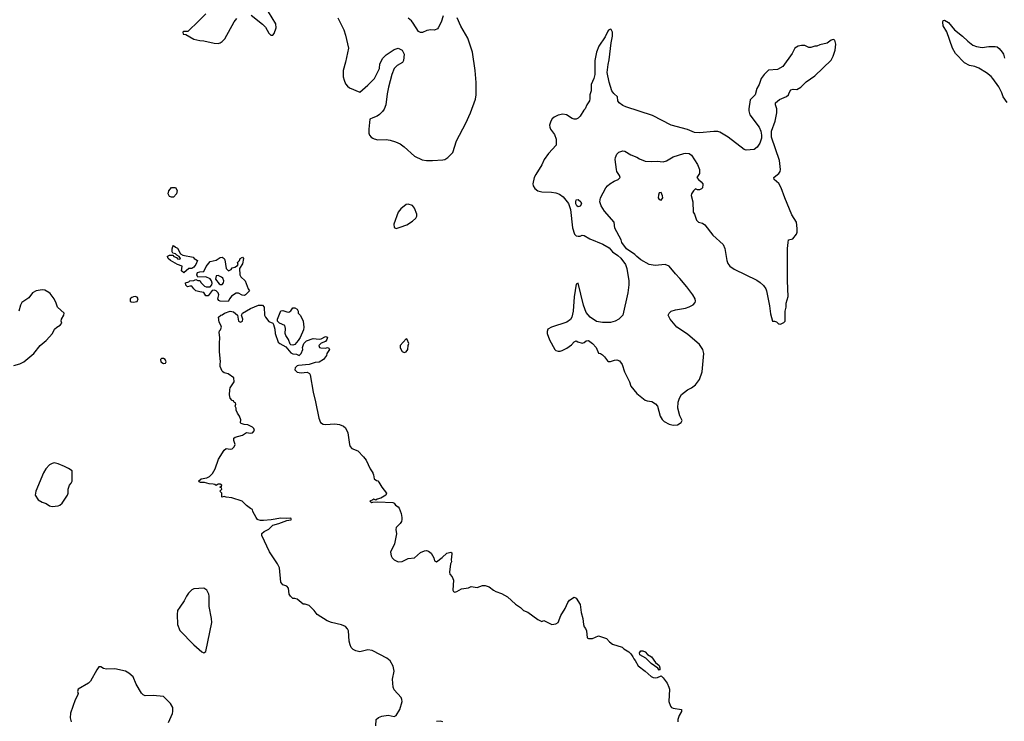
# Model space of a CAD drawing. Header units: inches. Extents: x 2220522 to 2384314, y 721474 to 893490.
# Tile 146 of 256: x 2286508 to 2296242, y 804594 to 811532. Entities that reach past the tile are written whole.
import ezdxf

# ---------------------------------------------------------------- set-up
doc = ezdxf.new("R2010")
doc.units = ezdxf.units.IN
doc.header["$MEASUREMENT"] = 0
for name, color, linetype in [('C2880', 7, 'Continuous'), ('C2881', 7, 'Continuous'), ('C2890', 7, 'Continuous'), ('C2891', 7, 'Continuous')]:
    doc.layers.add(name, color=color, linetype=linetype)

msp = doc.modelspace()

# ---------------------------------------------------------------- linework, layer by layer
at = {"layer": 'C2880', "color": 5}
for points, elevation in [([(2288010, 809775.3), (2287990, 809782), (2287975.3, 809810), (2287982, 809838), (2288010, 809874), (2288050, 809874), (2288063.6, 809843.6), (2288058.8, 809810), (2288030, 809775.3)], 180), ([(2288130, 809029.2), (2288109.4, 809050), (2288113.2, 809093.2), (2288070, 809109.6), (2287999.5, 809150), (2287975.1, 809170), (2287969.4, 809189.4), (2287966, 809190), (2287990, 809202.8), (2288010, 809204.7), (2288022, 809202), (2288032, 809190), (2288059.8, 809179.8), (2288070, 809166.8), (2288090, 809164.7), (2288098, 809170), (2288086, 809190), (2288063.1, 809203.1), (2288050, 809218), (2288022, 809222), (2288015.3, 809235.3), (2288014.6, 809265.4), (2288022, 809290), (2288030, 809298), (2288050, 809282), (2288070, 809274), (2288098, 809218), (2288122, 809202), (2288222, 809182), (2288232, 809170), (2288266, 809150), (2288250.7, 809110), (2288230, 809085.2), (2288210, 809072.3), (2288182, 809070)], 180), ([(2288730, 808803.5), (2288707.5, 808807.5), (2288670, 808826.6), (2288650, 808826.6), (2288602.8, 808797.2), (2288584.8, 808775.2), (2288570, 808746.8), (2288490, 808748.7), (2288476.6, 808756.6), (2288468.3, 808770), (2288478.4, 808810), (2288469.5, 808830), (2288450, 808849.5), (2288430, 808857.2), (2288410, 808855.3), (2288370, 808802), (2288350, 808802), (2288330, 808835.3), (2288290, 808839.3), (2288249, 808850), (2288228.7, 808870), (2288210, 808898), (2288190, 808898), (2288166, 808890), (2288150, 808906), (2288148, 808930), (2288179, 808941), (2288189.4, 808950.6), (2288228.7, 808951.3), (2288250, 808962), (2288270, 808954), (2288290, 808954), (2288302, 808930), (2288336, 808896), (2288350.9, 808890.9), (2288390, 808891), (2288409.4, 808910.6), (2288412.3, 808927.7), (2288405.6, 808950), (2288392, 808970), (2288350, 808989.5), (2288270, 808986), (2288259, 809010), (2288267, 809033), (2288290, 809039.1), (2288330, 809041), (2288353.3, 809090), (2288390, 809141), (2288450, 809154), (2288490, 809178.8), (2288510, 809182.8), (2288531.3, 809170), (2288538, 809158), (2288548.2, 809070), (2288572.7, 809047.3), (2288598.4, 809061.6), (2288610, 809078), (2288635.3, 809084.7), (2288660.4, 809099.6), (2288668, 809110), (2288662, 809130), (2288682, 809150), (2288688, 809170), (2288710, 809184.7), (2288721, 809170), (2288710, 809118), (2288682, 809070), (2288686, 809010), (2288696, 808990), (2288737.3, 808950), (2288766.8, 808870), (2288778.8, 808850), (2288742, 808810)], 180), ([(2288470, 809000.9), (2288450, 808998), (2288445.7, 808965.7), (2288481.2, 808921.2), (2288490, 808914.9), (2288510, 808913.4), (2288524.5, 808930), (2288525.1, 808950), (2288515.2, 808975.2), (2288504.9, 808984.9)], 180), ([(2287650, 808793.2), (2287634, 808790), (2287616.9, 808783.1), (2287602, 808770), (2287602, 808750), (2287610, 808742), (2287630, 808738), (2287670, 808746), (2287681.2, 808770), (2287670, 808788.7)], 220), ([(2289210, 808312.3), (2289190, 808315.1), (2289181.7, 808321.7), (2289166, 808370), (2289139.5, 808410), (2289132, 808430), (2289137.2, 808477.2), (2289128.7, 808508.7), (2289078, 808530), (2289058, 808550), (2289058, 808570), (2289090, 808652), (2289110, 808656), (2289150, 808642.8), (2289170, 808641), (2289190, 808652), (2289210, 808682), (2289230, 808682), (2289252, 808670), (2289262, 808650), (2289262, 808630), (2289285.4, 808605.4), (2289312, 808550), (2289318.8, 808490), (2289313.7, 808466.3), (2289280.7, 808390), (2289261.6, 808358.4), (2289230, 808321.2)], 180), ([(2287930, 808182), (2287910, 808182), (2287901, 808170), (2287904.7, 808150), (2287930, 808132), (2287950, 808134), (2287955.3, 808150), (2287948, 808170)], 220), ([(2286850, 807148.7), (2286830, 807144), (2286804.7, 807130), (2286766.8, 807090), (2286742.8, 807050), (2286667.7, 806870), (2286662.8, 806830), (2286690, 806784.7), (2286730, 806761), (2286770, 806746.8), (2286803.4, 806723.4), (2286830, 806718), (2286890, 806725.3), (2286904, 806730), (2286929, 806750), (2286982, 806830), (2286988.7, 806850), (2286988.7, 806890), (2287002, 806930), (2287018, 806950), (2287026, 806970), (2287028, 807070), (2286990, 807095.3), (2286952.9, 807112.9), (2286890, 807139)], 220), ([(2288330, 805909), (2288230, 805904), (2288210, 805895.3), (2288178.5, 805861.5), (2288157.3, 805830), (2288135.9, 805784.1), (2288090, 805724), (2288070, 805688.7), (2288064.2, 805650), (2288070, 805552), (2288090, 805491), (2288230, 805351), (2288310, 805281), (2288330, 805271.3), (2288350, 805284.7), (2288407.8, 805570), (2288406, 805610), (2288380.7, 805730), (2288381.2, 805830), (2288377.2, 805850), (2288359, 805890)], 220)]:
    msp.add_lwpolyline(points, close=True, dxfattribs=dict(at, elevation=elevation))
for points, elevation in [([(2286450, 808111.6), (2286510.8, 808129.2), (2286550.7, 808149.3), (2286649.6, 808230), (2286709.8, 808310.2), (2286770, 808360.5), (2286834, 808430), (2286854, 808470), (2286874, 808490), (2286909, 808510), (2286924, 808530), (2286919, 808550), (2286922, 808570), (2286944, 808610), (2286948.7, 808630), (2286881.2, 808690), (2286869.3, 808730), (2286849.4, 808770), (2286810, 808822.7), (2286795.2, 808835.2), (2286755.8, 808855.8), (2286730, 808861.3), (2286670.3, 808849.7), (2286634, 808830), (2286598.3, 808781.7), (2286530, 808736), (2286517.1, 808710), (2286499.3, 808650)], 220), ([(2290000, 805289.7), (2289993.2, 805293.2), (2289950, 805299.7), (2289870, 805282), (2289829.9, 805289.9), (2289805, 805305), (2289785.1, 805325.1), (2289773.8, 805350), (2289766.2, 805386.2), (2289758, 805490), (2289749.8, 805509.8), (2289730, 805529.7), (2289690, 805547.8), (2289590, 805570.9), (2289547.5, 805587.5), (2289449.3, 805650), (2289419.3, 805690), (2289370, 805738), (2289331.7, 805751.7), (2289310, 805752.7), (2289250, 805802), (2289230, 805808.7), (2289210, 805809), (2289184, 805830), (2289173.2, 805850), (2289165.2, 805910), (2289149.4, 805929.4), (2289110, 805944), (2289089.6, 805969.6), (2289078, 806110), (2289057.2, 806150), (2288977, 806270), (2288902.7, 806430), (2288902.7, 806450), (2288924, 806470), (2288970, 806494.9), (2289010, 806534.2), (2289070.5, 806549.5), (2289150, 806579.5), (2289190, 806587.2), (2289196.2, 806590), (2289190, 806604), (2289150, 806598.3), (2289090, 806601.2), (2288994.7, 806585.3), (2288918.4, 806578.4), (2288890, 806578.7), (2288865.6, 806585.6), (2288858, 806590), (2288846.6, 806610), (2288814, 806670), (2288808.9, 806688.9), (2288790, 806698), (2288750, 806729), (2288709.3, 806769.3), (2288604.1, 806804.1), (2288549.3, 806809.3), (2288530, 806818), (2288506, 806810), (2288508, 806850), (2288488, 806870), (2288506, 806890), (2288502, 806902), (2288486, 806910), (2288502, 806918), (2288506, 806930), (2288490, 806938), (2288470, 806938), (2288450, 806926), (2288436.4, 806936.4), (2288420.4, 806940.4), (2288383.1, 806943.1), (2288334.8, 806954.8), (2288294.6, 806954.6), (2288281.2, 806961.2), (2288275.3, 806970), (2288301.2, 806990), (2288358, 807002), (2288385.7, 807014.3), (2288416.1, 807043.9), (2288440.7, 807090), (2288473.6, 807186.4), (2288530, 807276), (2288550, 807290.8), (2288590, 807284), (2288610, 807287.3), (2288630, 807306.8), (2288639.3, 807330), (2288625.2, 807370), (2288625.6, 807394.4), (2288638, 807402), (2288710, 807424.7), (2288750, 807451), (2288790, 807442.8), (2288810, 807446), (2288829, 807470), (2288822, 807490), (2288810, 807502), (2288764.7, 807524.7), (2288728.9, 807528.9), (2288698, 807538), (2288690, 807546), (2288694.6, 807574.6), (2288682, 807610), (2288660.9, 807640.9), (2288649.2, 807670), (2288649, 807689), (2288638, 807710), (2288646, 807730), (2288642, 807742), (2288630, 807746), (2288622, 807762), (2288610, 807766), (2288590, 807788), (2288583.2, 807823.2), (2288584.5, 807870), (2288589.5, 807890), (2288628.7, 807950), (2288624, 807990), (2288570, 808029.3), (2288530, 808040.9), (2288517.2, 808050), (2288510, 808057.2), (2288490, 808102), (2288489.7, 808130), (2288495.1, 808150), (2288483.6, 808250), (2288482.9, 808330), (2288487.9, 808387.9), (2288481.2, 808438.8), (2288484, 808456), (2288493.6, 808466.4), (2288502, 808490), (2288498, 808510), (2288480.4, 808540.4), (2288475.3, 808590), (2288495.3, 808610), (2288510, 808614.4), (2288532.7, 808630), (2288590, 808650.9), (2288621.9, 808641.9), (2288663.1, 808610), (2288670, 808551), (2288690, 808540.5), (2288712.3, 808550), (2288715.6, 808570), (2288702, 808610), (2288711.8, 808630), (2288790, 808675.3), (2288870, 808708.9), (2288910, 808708), (2288926, 808690), (2288928.2, 808610), (2288938, 808590), (2288970, 808546), (2289011.1, 808531.1), (2289018.8, 808518.8), (2289030.7, 808470.7), (2289033.4, 808430), (2289064.4, 808344.4), (2289078.8, 808330), (2289138.3, 808298.3), (2289190, 808236), (2289210, 808227.3), (2289246, 808226), (2289270, 808212), (2289290, 808232), (2289308.7, 808270), (2289304, 808290), (2289317, 808330), (2289342.6, 808357.4), (2289410, 808379.3), (2289470, 808373.4), (2289490, 808377.3), (2289530, 808398.8), (2289550, 808392), (2289544, 808370), (2289530, 808348.7), (2289487.3, 808332.7), (2289466, 808310), (2289471.6, 808291.6), (2289485.4, 808285.4), (2289530, 808284.7), (2289550, 808291.3), (2289563.6, 808283.6), (2289571, 808271), (2289544.7, 808230), (2289541, 808210), (2289510.8, 808170), (2289470, 808146.6), (2289430, 808142), (2289370, 808123.7), (2289266.1, 808113.9), (2289250, 808107.6), (2289232.4, 808090), (2289228.4, 808070), (2289250, 808048), (2289290, 808040.9), (2289350, 808046), (2289374.2, 808034.2), (2289381.6, 808021.6), (2289408.9, 807848.9), (2289434.2, 807754.2), (2289464.4, 807590), (2289481.7, 807550), (2289510, 807531.4), (2289530, 807528.2), (2289624, 807536), (2289670.2, 807530.2), (2289710, 807512.4), (2289730, 807494.9), (2289752.7, 807447.3), (2289767.7, 807330), (2289774.8, 807310), (2289792.8, 807292.8), (2289850, 807266.8), (2289907.3, 807210), (2289935.2, 807175.2), (2289974, 807090), (2289998.8, 807050), (2290000, 807047)], 180), ([(2290000, 806784.1), (2289971.3, 806770), (2289990, 806758.8), (2290000, 806759.7)], 180), ([(2287979.3, 804580.7), (2288018, 804670), (2288023.7, 804690), (2288022.7, 804730), (2287999.3, 804770), (2287930, 804839.3), (2287829.5, 804849.5), (2287750, 804847), (2287730, 804856), (2287713.4, 804873.4), (2287659.6, 804959.6), (2287630, 805033.2), (2287589, 805070), (2287554, 805090), (2287450, 805113.6), (2287368, 805108), (2287336.9, 805116.9), (2287310, 805132.3), (2287290, 805132.3), (2287270, 805104), (2287210, 804989.4), (2287189.1, 804970.9), (2287086, 804910), (2287080.7, 804890), (2287084.9, 804870), (2287079.1, 804850), (2287055.6, 804804.4), (2287010, 804675.3), (2287006.4, 804626.4), (2287017.6, 804590)], 220)]:
    msp.add_lwpolyline(points, dxfattribs=dict(at, elevation=elevation))
at = {"layer": 'C2881', "color": 5, "elevation": 220}
for points in [[(2288347.3, 811590), (2288280.9, 811519.1), (2288170, 811415.3), (2288130, 811415.3), (2288122, 811410), (2288124.7, 811390), (2288150, 811384.7), (2288230, 811341), (2288290, 811326), (2288330, 811322.8), (2288430, 811298.8), (2288470, 811297.3), (2288490, 811302.8), (2288510, 811314.8), (2288536.6, 811343.4), (2288629.7, 811510.3), (2288654.9, 811545.1)], [(2288796.7, 811576.7), (2288910, 811486.8), (2288937.1, 811457.1), (2288970, 811398), (2288990, 811378), (2289010, 811378), (2289025.6, 811394.4), (2289043.7, 811450), (2289040.9, 811490), (2288967.3, 811610)], [(2289654.9, 811550), (2289711.2, 811431.2), (2289730, 811378.8), (2289757.7, 811250), (2289729, 811111), (2289707.2, 811030), (2289707.3, 810967.3), (2289714.7, 810934.7), (2289730, 810898.8), (2289750, 810873.4), (2289770, 810857.1), (2289870, 810815.5), (2289950, 810883.1), (2290000, 810934.1)], [(2290000, 810561.4), (2289970.6, 810549.4), (2289958.4, 810450), (2289960.4, 810410), (2289966.4, 810390), (2289984, 810370), (2290000, 810360)]]:
    msp.add_lwpolyline(points, dxfattribs=at)
at = {"layer": 'C2890', "color": 5}
for points, elevation in [([(2291611.7, 810000), (2291593.4, 809970), (2291580.4, 809910), (2291583, 809890), (2291602, 809862), (2291630, 809839.3), (2291669, 809829), (2291765.5, 809825.5), (2291810, 809818.6), (2291845.1, 809805.1), (2291879.8, 809779.8), (2291934.1, 809714.1), (2291955.1, 809655.1), (2291974.1, 809474.1), (2291992.4, 809412.4), (2292010, 809395.8), (2292030, 809391.8), (2292050, 809392.2), (2292070, 809402.4), (2292090, 809398.4), (2292144.4, 809364.4), (2292273.1, 809313.1), (2292334.7, 809274.7), (2292370, 809237.3), (2292421.1, 809201.1), (2292452.4, 809172.4), (2292498, 809110), (2292510.3, 809070.3), (2292531.2, 808950), (2292530.2, 808909.8), (2292518.7, 808830), (2292470.7, 808609.3), (2292430.9, 808569.1), (2292394, 808550), (2292350, 808539), (2292270, 808537.2), (2292210, 808546), (2292149.4, 808590), (2292110, 808637.2), (2292080.5, 808710), (2292030, 808928), (2292010, 808918), (2291989.1, 808790.9), (2291979.2, 808650), (2291965.6, 808590), (2291952.4, 808567.6), (2291918.4, 808541.7), (2291767.3, 808490), (2291730.6, 808470), (2291724.4, 808450), (2291724.4, 808430), (2291744.9, 808364.9), (2291798, 808270), (2291810, 808259.3), (2291830, 808253.7), (2291850, 808253.7), (2291870, 808260.3), (2291916.3, 808283.7), (2291962.3, 808317.7), (2291990, 808346.8), (2292010, 808356), (2292024.7, 808344.7), (2292070, 808332.2), (2292090, 808339.1), (2292110, 808355.5), (2292130, 808359.1), (2292170.7, 808330), (2292206.8, 808290), (2292230, 808234), (2292250, 808231.3), (2292270, 808218), (2292290, 808198), (2292318, 808158), (2292330, 808151), (2292350, 808151), (2292390, 808166), (2292410, 808166.8), (2292437.3, 808157.3), (2292463.4, 808123.4), (2292486, 808050), (2292536.4, 807950), (2292548.4, 807908.4), (2292610, 807836), (2292690, 807771), (2292710, 807762.8), (2292755.9, 807755.9), (2292794.6, 807734.6), (2292814, 807710), (2292840.7, 807610), (2292858.5, 807578.5), (2292878.5, 807558.5), (2292930, 807530.8), (2292970, 807521), (2293010, 807524.7), (2293048, 807550), (2293058, 807570), (2293035.3, 807615.3), (2293013.3, 807690), (2293017.6, 807750), (2293029.6, 807790), (2293050, 807824), (2293081.2, 807850), (2293110, 807870.6), (2293150, 807890.7), (2293190, 807920.7), (2293230, 807974.8), (2293253.7, 808050), (2293271, 808230), (2293261.1, 808270), (2293230, 808319.5), (2293110, 808422.7), (2293004, 808490), (2292939, 808570), (2292918, 808610), (2292928, 808630), (2292950, 808651), (2292990, 808662.8), (2293090, 808680.7), (2293126.8, 808693.2), (2293166.3, 808713.7), (2293185.6, 808734.4), (2293189.2, 808750), (2293186.6, 808770), (2293163.6, 808810), (2293104.7, 808890), (2293034, 808974), (2292990, 809018), (2292930, 809095.6), (2292890, 809111.2), (2292790, 809102), (2292730, 809111.8), (2292650, 809156), (2292610, 809189.3), (2292591.1, 809211.1), (2292506.7, 809266.7), (2292460.9, 809330), (2292454.2, 809354.2), (2292393.2, 809470), (2292385.2, 809530), (2292290, 809637.2), (2292256, 809690), (2292243.7, 809730), (2292249.3, 809770), (2292302, 809870), (2292318, 809890), (2292342.7, 809910), (2292385.2, 809934.8), (2292424, 809950), (2292445.2, 809970), (2292439.3, 809990), (2292432.6, 810000)], 220), ([(2293223.5, 810000), (2293202, 809970), (2293218, 809950), (2293246, 809930), (2293261, 809910), (2293262, 809902), (2293258.8, 809870), (2293250, 809859), (2293229.3, 809849.3), (2293209.1, 809849.1), (2293190, 809858), (2293170, 809838), (2293151.3, 809810), (2293147.3, 809792.7), (2293162.8, 809730), (2293166, 809630), (2293178, 809610), (2293198, 809550), (2293218, 809530), (2293258.7, 809518.7), (2293283.1, 809503.1), (2293360.5, 809400.5), (2293463.7, 809310), (2293479.6, 809270), (2293498.7, 809150), (2293510, 809120.7), (2293530, 809095.5), (2293570, 809066.4), (2293795.2, 808955.3), (2293830, 808933), (2293862.5, 808902.5), (2293885.3, 808870), (2293892.7, 808850), (2293921.1, 808701.1), (2293930, 808622), (2293950, 808551.3), (2293970, 808551.3), (2293990, 808544.7), (2294010, 808524.7), (2294016.4, 808523.6), (2294030, 808522), (2294063.1, 808536.9), (2294074, 808550), (2294076, 808650), (2294086, 808690), (2294086, 808730), (2294105.6, 808794.4), (2294098.4, 808950), (2294099.6, 809270), (2294104.2, 809330), (2294110, 809354), (2294150, 809364.7), (2294189.2, 809410), (2294194.5, 809430), (2294194, 809466), (2294186.6, 809530), (2294141.7, 809601.7), (2294071.4, 809771.4), (2294036.2, 809870), (2294013.4, 809913.4), (2293966, 809950), (2293963.7, 809970), (2294000.9, 810000)], 220), ([(2290000, 807047), (2290006.8, 807030), (2290012, 806990), (2290034.8, 806974.8), (2290050, 806970.8), (2290059.9, 806959.9), (2290087.7, 806907.7), (2290134, 806850), (2290127.3, 806830), (2290079.9, 806800.1), (2290042, 806790), (2290030, 806782), (2290010, 806789), (2290000, 806784.1)], 180), ([(2290000, 806759.7), (2290050, 806764), (2290197.5, 806757.5), (2290212, 806750), (2290222, 806730), (2290250, 806716), (2290259.9, 806699.9), (2290278, 806650), (2290287.3, 806610), (2290287.3, 806590), (2290282.8, 806570), (2290270.5, 806549.5), (2290230.7, 806509.3), (2290227.3, 806490), (2290233.2, 806446.8), (2290214, 806350), (2290174.4, 806265.6), (2290179.1, 806230), (2290190, 806211), (2290210, 806190.8), (2290250, 806170.6), (2290290, 806174), (2290350, 806203.6), (2290410, 806210.6), (2290470, 806263.2), (2290510, 806280.2), (2290530, 806281.2), (2290550, 806275.3), (2290574.8, 806254.8), (2290602.4, 806210), (2290610, 806182), (2290630, 806171.3), (2290685.6, 806214.4), (2290730, 806257.3), (2290770, 806264.7), (2290778.8, 806258.8), (2290781, 806250), (2290774.8, 806190), (2290778, 806170), (2290766, 806150), (2290758.8, 806070), (2290761, 806050), (2290783.5, 806023.5), (2290796.3, 805990), (2290791.1, 805891.1), (2290798, 805878), (2290810, 805871.3), (2290830, 805876), (2290876.6, 805903.4), (2290946.3, 805913.7), (2290970, 805926.8), (2291030, 805918), (2291083.1, 805936.9), (2291110, 805938), (2291150, 805924.7), (2291191.1, 805891.1), (2291216.9, 805876.9), (2291270, 805858), (2291330, 805824.7), (2291410.7, 805750.7), (2291460.7, 805720.7), (2291490, 805691), (2291533.2, 805673.2), (2291630, 805602), (2291670, 805582), (2291691.1, 805591.1), (2291770, 805552), (2291810, 805558), (2291830, 805572), (2291858.6, 805641.4), (2291902, 805710), (2291928.7, 805770), (2291942, 805790), (2291990, 805822), (2292010, 805812), (2292050.4, 805750.4), (2292059.1, 805670), (2292076.3, 805610), (2292081, 805550), (2292087.1, 805527.1), (2292102, 805510), (2292111.3, 805490), (2292118, 805418), (2292130, 805414), (2292170, 805414), (2292230, 805438), (2292310, 805411), (2292339.8, 805379.8), (2292370, 805358), (2292465.4, 805325.4), (2292482, 805310), (2292530, 805282), (2292550, 805262), (2292570, 805232), (2292578, 805210), (2292593.4, 805193.4), (2292622, 805142), (2292690, 805090.3), (2292750, 805035.6), (2292770, 805027), (2292796.3, 805023.7), (2292813.8, 805026.2), (2292850, 805042), (2292870, 805024.7), (2292910, 804972), (2292926, 804930), (2292931, 804910), (2292926, 804790), (2292942, 804742), (2292952, 804730), (2292970, 804722.8), (2293052, 804710), (2293052, 804690), (2293027.7, 804652.3), (2293014.8, 804610), (2293014.8, 804590)], 180), ([(2290029, 804550), (2290034, 804610), (2290054.5, 804630), (2290090, 804644), (2290150, 804654.2), (2290210, 804642), (2290228.8, 804651.2), (2290267.6, 804710), (2290289.7, 804790), (2290287.7, 804810), (2290278.9, 804830), (2290210, 804906.4), (2290201.5, 804930), (2290194.2, 805010), (2290209, 805090), (2290200.3, 805140.3), (2290170.3, 805190.3), (2290139.1, 805219.1), (2290000, 805289.7)], 180), ([(2290690, 804588.7), (2290670, 804594.8), (2290630, 804590.8)], 180)]:
    msp.add_lwpolyline(points, dxfattribs=dict(at, elevation=elevation))
for points, elevation in [([(2292030, 809680.9), (2292017.2, 809690), (2292007.5, 809712.5), (2292005.6, 809730), (2292010, 809750.7), (2292030, 809753), (2292056.3, 809730), (2292060.7, 809710), (2292050, 809689.4)], 220), ([(2292850, 809821.6), (2292830, 809819.5), (2292822.2, 809797.8), (2292820.2, 809770), (2292830, 809753.4), (2292850, 809748.4), (2292865.8, 809770), (2292864.5, 809790)], 220), ([(2290350, 809709), (2290330, 809704), (2290277.5, 809662.5), (2290250.7, 809630), (2290206, 809510), (2290210, 809478), (2290230, 809468.5), (2290270, 809478.7), (2290335.3, 809504.7), (2290390, 809540.2), (2290423.1, 809570), (2290435.1, 809590), (2290435.8, 809610), (2290410, 809669.2), (2290390, 809693.2)], 220), ([(2290330, 808375.3), (2290268.4, 808310), (2290270, 808286), (2290289.1, 808249.1), (2290310, 808241.3), (2290330, 808246.4), (2290346.6, 808270), (2290349.1, 808310.9), (2290355.3, 808330), (2290338, 808370)], 220), ([(2292830, 805099), (2292817.6, 805117.6), (2292750, 805164.2), (2292698.9, 805218.9), (2292639, 805250), (2292634, 805270), (2292648.7, 805290), (2292670, 805290.8), (2292690, 805280.7), (2292714.9, 805254.9), (2292754.9, 805230), (2292795.2, 805175.3), (2292830, 805146), (2292837.5, 805122.5), (2292835.9, 805104.1)], 180)]:
    msp.add_lwpolyline(points, close=True, dxfattribs=dict(at, elevation=elevation))
at = {"layer": 'C2891', "color": 5}
for points, elevation in [([(2290000, 810360), (2290012.3, 810352.3), (2290050, 810344.4), (2290130, 810346.4), (2290170, 810339.3), (2290223.9, 810323.9), (2290270, 810304.4), (2290310, 810275.3), (2290410, 810183.7), (2290487.5, 810147.5), (2290530, 810140.3), (2290590, 810138.7), (2290690, 810145.3), (2290710, 810150.4), (2290740.9, 810170), (2290790, 810218.8), (2290825.5, 810334.5), (2290917.7, 810510), (2290964.5, 810610), (2291014.5, 810745.5), (2291022.4, 810790), (2291022.3, 810910), (2291012.1, 811030), (2290985.6, 811210), (2290939.5, 811350), (2290868.9, 811468.9), (2290832.4, 811550)], 220), ([(2290694.9, 811570), (2290673.8, 811506.2), (2290646.8, 811450), (2290638, 811442), (2290610.3, 811429.7), (2290571.7, 811431.7), (2290533.7, 811426.3), (2290490, 811403.7), (2290470, 811403.7), (2290450, 811416), (2290398.3, 811498.3), (2290380.5, 811520.5), (2290348.1, 811548.1)], 220), ([(2296270, 810714.5), (2296230, 810769.4), (2296216.9, 810810), (2296186.6, 810866.6), (2296130, 810949.6), (2296110.7, 810970.7), (2296066.4, 811006.4), (2295990, 811052.8), (2295950, 811067.6), (2295899.3, 811079.3), (2295850, 811105.6), (2295758.3, 811198.3), (2295731.3, 811251.3), (2295672.9, 811412.9), (2295638.4, 811470), (2295632.9, 811507.1), (2295636.4, 811523.6), (2295650, 811526.8), (2295690, 811505.5), (2295750.2, 811430.2), (2295828.4, 811370), (2295879.8, 811319.8), (2295930, 811280.3), (2295967, 811267), (2296021.7, 811258.3), (2296090, 811268.4), (2296150, 811268), (2296170, 811263), (2296190, 811248), (2296221.3, 811210), (2296232.7, 811190), (2296243, 811150)], 180), ([(2294000.9, 810000), (2294013.3, 810010), (2294026.3, 810030), (2294028, 810050), (2294018, 810138), (2293941.2, 810370), (2293939.3, 810430), (2293977.2, 810530), (2293993.2, 810610), (2293993.2, 810650), (2293979, 810690), (2293979, 810710), (2294018, 810742), (2294090, 810771.3), (2294108.7, 810790), (2294114, 810810), (2294130, 810838), (2294154.6, 810845.4), (2294190, 810840.7), (2294230, 810864), (2294283.6, 810916.4), (2294370, 810976), (2294530, 811131.3), (2294550, 811172), (2294569.3, 811230), (2294576, 811290), (2294566, 811330), (2294550, 811335.3), (2294530, 811328.7), (2294490, 811299), (2294418, 811282), (2294390, 811269), (2294370, 811268.7), (2294330, 811258), (2294310, 811258), (2294270, 811275.3), (2294236.5, 811276.5), (2294204.7, 811270), (2294171, 811250), (2294143.4, 811196.6), (2294051.1, 811068.9), (2293999.6, 811040.4), (2293910, 811032.7), (2293867.7, 810990), (2293838.8, 810950), (2293818.8, 810890), (2293796, 810850), (2293778, 810790), (2293730, 810738), (2293714.8, 810650), (2293714.8, 810630), (2293726, 810590), (2293818.8, 810470), (2293834, 810430), (2293842, 810390), (2293840.7, 810359.3), (2293826, 810310), (2293798, 810270), (2293770, 810249), (2293690, 810242.7), (2293670, 810249.2), (2293513.2, 810370), (2293430, 810418.4), (2293410, 810425.1), (2293370, 810427.6), (2293230, 810414.5), (2293178, 810418), (2293110, 810445.2), (2292950, 810489.6), (2292763.5, 810583.5), (2292499, 810670), (2292470, 810684.2), (2292435.1, 810710), (2292422, 810730), (2292419, 810770), (2292382.8, 810802.8), (2292363.6, 810830), (2292335.3, 810915.3), (2292317, 811010), (2292324.5, 811090), (2292334.8, 811134.8), (2292356, 811304), (2292368.7, 811370), (2292368, 811410), (2292355.3, 811435.3), (2292350, 811438), (2292330, 811428), (2292322, 811418), (2292295.9, 811364.1), (2292234, 811270), (2292210.7, 811210), (2292194, 811130), (2292193.4, 810990), (2292183, 810950), (2292158, 810890), (2292156.4, 810830), (2292146, 810790), (2292146, 810750), (2292140.5, 810730), (2292114.8, 810690), (2292098, 810650), (2292084, 810636), (2292050, 810578), (2292030, 810558), (2292011.1, 810548.9), (2291990, 810548.7), (2291970, 810555.3), (2291912.5, 810592.5), (2291876.5, 810596.5), (2291830, 810589.3), (2291790.5, 810569.5), (2291770.8, 810550), (2291760.7, 810530), (2291747.3, 810490), (2291750.8, 810470), (2291756, 810450), (2291795.2, 810395.2), (2291810.7, 810350), (2291810.7, 810290), (2291736.3, 810210), (2291694.8, 810150), (2291670, 810095.3), (2291611.7, 810000)], 220), ([(2290000, 810934.1), (2290015.6, 810950), (2290064.7, 811050), (2290070, 811096), (2290099.5, 811150), (2290130, 811184), (2290210, 811236), (2290250, 811251), (2290290.5, 811230.5), (2290310.5, 811190.5), (2290304, 811130), (2290294, 811110), (2290241.3, 811078.7), (2290210, 811048.7), (2290188.9, 810990), (2290155.6, 810864.4), (2290141.2, 810798.8), (2290126.7, 810690), (2290111.9, 810648.1), (2290096.2, 810623.8), (2290065.8, 810594.2), (2290041.6, 810578.4), (2290000, 810561.4)], 220), ([(2292432.6, 810000), (2292412.3, 810030), (2292407.3, 810050), (2292396, 810150), (2292397.2, 810170), (2292410, 810202), (2292430, 810221), (2292470, 810234), (2292490, 810230.7), (2292550, 810194), (2292610, 810174), (2292636.4, 810156.4), (2292690, 810133), (2292750, 810130.4), (2292810, 810134.4), (2292870, 810126.8), (2292904.1, 810135.9), (2292970, 810174.8), (2293072.5, 810207.5), (2293090, 810211), (2293127.5, 810207.5), (2293150, 810191), (2293210, 810101), (2293230.4, 810050), (2293230.4, 810009.6), (2293223.5, 810000)], 220)]:
    msp.add_lwpolyline(points, dxfattribs=dict(at, elevation=elevation))

doc.saveas('drawing.dxf')
